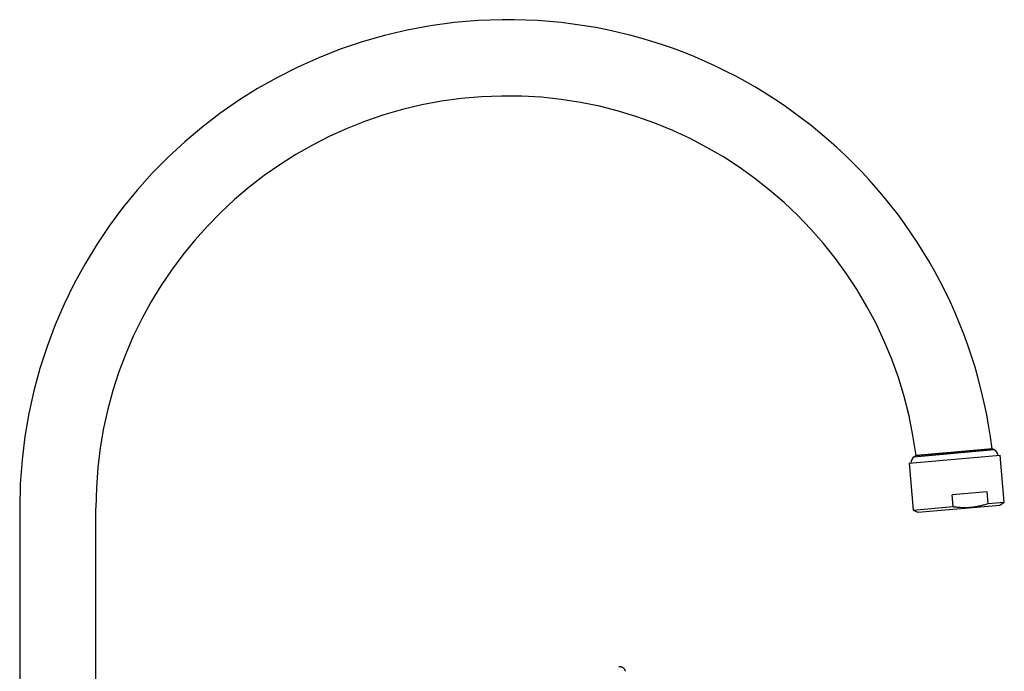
# Model space of a CAD drawing. Header units: millimetres. Extents: x 8 to 776, y 12 to 810.
# Tile 25 of 25: x 518 to 776, y 639 to 810. Entities that reach past the tile are written whole.
import ezdxf

# ---------------------------------------------------------------- set-up
doc = ezdxf.new("R2010")
doc.units = ezdxf.units.MM

msp = doc.modelspace()

# ---------------------------------------------------------------- linework, layer by layer
at = {"color": 7, "linetype": 'Continuous', "lineweight": 30}
for p, q in [((752.71, 695.82), (772.64, 697.56)), ((773.22, 697.32), (772.64, 697.56)), ((750.89, 693.74), (774.8, 695.83)), ((752.18, 695.47), (773.22, 697.32)), ((752.71, 695.82), (752.18, 695.47)), ((775.87, 683.57), (774.8, 695.83)), ((750.89, 693.74), (751.96, 681.48)), ((771.35, 686.29), (762.19, 685.49)), ((762.47, 682.4), (762.19, 685.49)), ((771.62, 683.2), (771.35, 686.29)), ((517.6, 682.07), (517.6, 570.08)), ((537.6, 570.08), (537.6, 682.07)), ((751.96, 681.48), (762.47, 682.4)), ((753.22, 680.89), (774.73, 682.77)), ((771.62, 683.2), (775.87, 683.57)), ((774.73, 682.77), (775.87, 683.57)), ((751.96, 681.48), (753.22, 680.89))]:
    msp.add_line(p, q, dxfattribs=at)
for centre, radius, start, end in [((645.6, 682.07), 128, 6.951, 180), ((645.6, 682.07), 108, 7.3125, 180), ((753.39, 693.88), 2, 127.0656, 182.7728), ((772.31, 695.53), 2, 7.2272, 62.9344)]:
    msp.add_arc(centre, radius, start, end, dxfattribs=at)
for points, knots in [([(753.26, 695.87), (753.29, 695.87), (753.36, 695.88), (753.47, 695.89), (753.58, 695.9), (753.69, 695.91), (753.8, 695.92), (753.91, 695.93), (754.03, 695.94), (754.13, 695.94), (754.24, 695.95), (754.36, 695.96), (754.48, 695.97), (754.6, 695.99), (754.72, 696), (754.89, 696.01), (755.1, 696.03), (755.35, 696.05), (755.6, 696.07), (755.86, 696.1), (756.12, 696.12), (756.37, 696.14), (756.62, 696.16), (756.85, 696.18), (757.09, 696.2), (757.36, 696.23), (757.67, 696.25), (758, 696.28), (758.32, 696.31), (758.64, 696.34), (758.97, 696.37), (759.28, 696.4), (759.58, 696.42), (759.86, 696.45), (760.14, 696.47), (760.45, 696.5), (760.8, 696.53), (761.17, 696.56), (761.54, 696.59), (761.89, 696.62), (762.24, 696.65), (762.58, 696.68), (762.89, 696.71), (763.18, 696.74), (763.47, 696.76), (763.76, 696.79), (764.05, 696.81), (764.32, 696.84), (764.58, 696.86), (764.84, 696.88), (765.09, 696.9), (765.33, 696.92), (765.56, 696.94), (765.78, 696.96), (765.99, 696.98), (766.2, 697), (766.4, 697.02), (766.6, 697.04), (766.79, 697.05), (767.04, 697.07), (767.34, 697.1), (767.67, 697.13), (767.98, 697.16), (768.28, 697.18), (768.57, 697.21), (768.83, 697.23), (769.08, 697.25), (769.3, 697.27), (769.51, 697.29), (769.75, 697.31), (770, 697.33), (770.25, 697.35), (770.48, 697.38), (770.7, 697.39), (770.9, 697.41), (771.09, 697.43), (771.25, 697.44), (771.4, 697.46), (771.54, 697.47), (771.68, 697.48), (771.83, 697.49), (771.97, 697.51), (772.1, 697.52), (772.21, 697.53), (772.31, 697.54), (772.39, 697.54), (772.46, 697.55), (772.51, 697.55), (772.56, 697.56), (772.6, 697.56), (772.63, 697.56), (772.66, 697.57), (772.66, 697.57), (772.66, 697.57)], [0, 0, 0, 0, 0.011058, 0.022127, 0.031411, 0.040695, 0.050005, 0.059315, 0.066848, 0.07438, 0.081927, 0.089473, 0.097077, 0.104682, 0.1123, 0.119918, 0.133783, 0.147668, 0.160258, 0.172848, 0.185501, 0.198155, 0.208556, 0.218957, 0.229394, 0.23983, 0.253702, 0.267595, 0.280192, 0.292789, 0.305449, 0.31811, 0.328517, 0.338923, 0.349366, 0.359809, 0.373689, 0.387591, 0.400195, 0.4128, 0.425468, 0.438137, 0.44855, 0.458964, 0.469413, 0.479862, 0.490014, 0.500174, 0.509468, 0.518761, 0.528079, 0.537398, 0.545405, 0.553412, 0.561435, 0.569458, 0.577073, 0.584688, 0.592317, 0.599945, 0.613825, 0.627727, 0.640331, 0.652936, 0.665604, 0.678272, 0.688686, 0.699099, 0.709549, 0.719998, 0.733871, 0.747765, 0.760362, 0.77296, 0.785622, 0.798283, 0.808691, 0.819099, 0.829543, 0.839987, 0.853851, 0.867737, 0.880327, 0.892917, 0.905571, 0.918225, 0.928627, 0.939029, 0.949466, 0.959904, 0.973762, 0.987642, 1, 1, 1, 1]), ([(752.72, 695.82), (752.72, 695.82), (752.72, 695.82), (752.73, 695.82), (752.74, 695.82), (752.76, 695.82), (752.79, 695.83), (752.83, 695.83), (752.87, 695.83), (752.91, 695.84), (752.97, 695.84), (753.03, 695.85), (753.1, 695.85), (753.17, 695.86), (753.23, 695.87), (753.26, 695.87)], [0, 0, 0, 0, 0.0061902, 0.0950168, 0.1838433, 0.2729762, 0.3621091, 0.4414336, 0.5208124, 0.6004375, 0.6800625, 0.7599079, 0.8397533, 0.9198487, 1, 1, 1, 1]), ([(762.47, 682.4), (762.56, 682.38), (762.82, 682.34), (763.24, 682.29), (763.71, 682.24), (764.19, 682.2), (764.66, 682.17), (765.14, 682.16), (765.62, 682.15), (766.1, 682.16), (766.58, 682.18), (767.06, 682.22), (767.56, 682.27), (768.05, 682.33), (768.55, 682.41), (769.06, 682.5), (769.57, 682.61), (770.09, 682.74), (770.6, 682.88), (771.12, 683.03), (771.45, 683.14), (771.62, 683.2)], [0, 0, 0, 0, 0.032291, 0.083661, 0.135042, 0.186421, 0.237788, 0.289421, 0.341053, 0.392215, 0.443376, 0.496639, 0.549921, 0.603204, 0.656467, 0.713554, 0.770652, 0.827741, 0.885157, 0.942582, 1, 1, 1, 1]), ([(675, 640.36), (674.99, 640.36), (674.95, 640.36), (674.88, 640.36), (674.81, 640.35), (674.78, 640.34)], [0, 0, 0, 0, 0.096687, 0.548673, 1, 1, 1, 1]), ([(675, 640.36), (675.02, 640.36), (675.03, 640.36), (675.05, 640.36), (675.06, 640.36)], [0, 0, 0, 0, 0.7226949, 1, 1, 1, 1]), ([(676.49, 639.19), (676.48, 639.23), (676.46, 639.31), (676.42, 639.43), (676.36, 639.56), (676.29, 639.67), (676.21, 639.79), (676.12, 639.9), (676.01, 640), (675.9, 640.09), (675.78, 640.16), (675.65, 640.23), (675.52, 640.28), (675.38, 640.32), (675.25, 640.35), (675.14, 640.36), (675.08, 640.36), (675.06, 640.36)], [0, 0, 0, 0, 0.063032, 0.127807, 0.194118, 0.261751, 0.330551, 0.400353, 0.470967, 0.542186, 0.61379, 0.68556, 0.757312, 0.828905, 0.900315, 0.971648, 1, 1, 1, 1])]:
    msp.add_open_spline(points, degree=3, knots=knots, dxfattribs=at)

doc.saveas('drawing.dxf')
